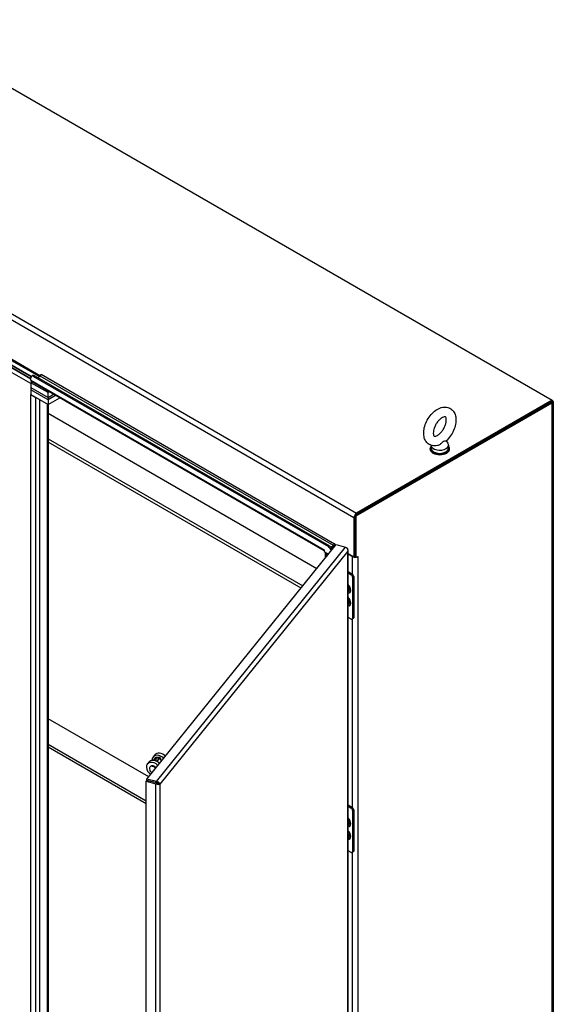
# Model space of a CAD drawing. Extents: x 807 to 1172, y 30 to 260.
# Tile 214 of 214: x 1126 to 1155, y 200 to 253. Entities that reach past the tile are written whole.
import ezdxf

# ---------------------------------------------------------------- set-up
doc = ezdxf.new("R2010")
doc.units = 0
doc.header["$LTSCALE"] = 4
doc.header["$MEASUREMENT"] = 0
doc.layers.get('0').update_dxf_attribs({"linetype": 'CONTINUOUS'})

msp = doc.modelspace()

# ---------------------------------------------------------------- linework, layer by layer
for p, q in [((1118.798, 253.417), (1154.647, 232.72)), ((1143.865, 226.325), (1108.015, 247.023)), ((1108.162, 247.277), (1144.011, 226.579)), ((1125.006, 235.009), (1126.739, 234.008)), ((1126.298, 234.004), (1125.006, 234.75)), ((1125.006, 234.75), (1126.298, 234.004)), ((1125.006, 234.62), (1126.277, 233.886)), ((1126.277, 233.886), (1125.006, 234.62)), ((1125.052, 235.06), (1126.802, 234.05)), ((1126.277, 233.627), (1125.006, 234.361)), ((1126.384, 234.062), (1126.321, 234.026)), ((1126.828, 234.135), (1126.833, 234.138)), ((1126.828, 234.089), (1126.828, 234.135)), ((1126.838, 234.13), (1142.805, 224.911)), ((1126.277, 233.807), (1126.277, 233.929)), ((1126.277, 233.807), (1142.245, 224.588)), ((1126.347, 233.71), (1126.277, 233.67)), ((1127.212, 233.13), (1126.277, 233.67)), ((1126.277, 233.67), (1126.277, 233.411)), ((1142.245, 224.531), (1126.312, 233.73)), ((1126.427, 234.016), (1126.489, 234.051)), ((1126.427, 234.016), (1142.47, 224.753)), ((1126.489, 234.051), (1142.532, 224.789)), ((1126.651, 233.958), (1126.781, 234.033)), ((1142.749, 224.814), (1126.781, 234.033)), ((1126.277, 233.411), (1127.212, 232.871)), ((1126.277, 233.411), (1127.212, 232.871)), ((1126.277, 233.411), (1126.277, 233.282)), ((1126.277, 233.282), (1126.277, 233.022)), ((1127.212, 232.742), (1126.277, 233.282)), ((1127.212, 232.742), (1126.277, 233.282)), ((1126.277, 233.022), (1127.212, 232.483)), ((1126.277, 233.022), (1126.552, 232.864)), ((1126.277, 191.915), (1126.277, 233.022)), ((1127.282, 233.17), (1127.212, 233.13)), ((1127.212, 232.871), (1127.212, 233.13)), ((1127.212, 232.871), (1127.506, 233.041)), ((1127.212, 232.871), (1127.506, 233.041)), ((1126.552, 191.757), (1126.552, 232.864)), ((1126.751, 232.749), (1126.751, 191.757)), ((1127.174, 192.001), (1127.174, 232.505)), ((1127.618, 232.976), (1127.212, 232.742)), ((1127.618, 232.976), (1127.212, 232.742)), ((1127.212, 232.871), (1127.212, 232.742)), ((1127.212, 232.483), (1127.843, 232.847)), ((1127.212, 232.742), (1127.212, 232.483)), ((1127.215, 232.484), (1127.215, 192.058)), ((1143.927, 226.459), (1154.591, 232.615)), ((1143.989, 226.423), (1154.653, 232.579)), ((1154.647, 232.72), (1144.011, 226.579)), ((1144.011, 226.507), (1154.647, 232.648)), ((1154.653, 232.579), (1154.591, 232.615)), ((1154.647, 232.72), (1154.647, 232.648)), ((1154.653, 232.716), (1154.647, 232.72)), ((1154.647, 232.713), (1154.653, 232.716)), ((1154.653, 182.893), (1154.653, 232.579)), ((1154.702, 232.648), (1154.702, 182.962)), ((1141.838, 223.555), (1127.215, 231.998)), ((1127.215, 230.616), (1141.077, 222.613)), ((1140.982, 222.495), (1127.215, 230.443)), ((1148.881, 230.504), (1148.973, 230.383)), ((1148.01, 230.057), (1148.01, 230.1)), ((1148.065, 230.264), (1148.065, 230.1)), ((1149.013, 230.273), (1149.013, 230.1)), ((1149.068, 230.057), (1149.068, 230.1)), ((1144.011, 226.579), (1144.011, 226.507)), ((1143.927, 226.361), (1143.865, 226.325)), ((1143.865, 226.325), (1143.865, 224.199)), ((1143.927, 224.209), (1143.927, 226.459)), ((1143.927, 226.459), (1143.989, 226.423)), ((1143.927, 224.235), (1143.927, 226.361)), ((1143.989, 224.174), (1143.989, 226.423)), ((1132.597, 212.113), (1142.892, 224.861)), ((1133.116, 211.974), (1143.412, 224.721)), ((1143.53, 224.502), (1133.301, 211.837)), ((1142.245, 224.588), (1142.245, 224.487)), ((1142.245, 224.588), (1142.245, 224.588)), ((1142.245, 224.588), (1142.245, 224.588)), ((1142.245, 224.588), (1142.245, 224.588)), ((1142.245, 224.487), (1142.481, 224.351)), ((1142.314, 224.145), (1142.314, 224.447)), ((1142.532, 224.789), (1142.47, 224.753)), ((1142.602, 224.729), (1142.749, 224.814)), ((1142.638, 224.678), (1142.749, 224.742)), ((1142.749, 224.742), (1142.638, 224.678)), ((1142.664, 224.621), (1142.729, 224.659)), ((1142.749, 224.742), (1142.749, 224.814)), ((1142.781, 224.723), (1142.749, 224.742)), ((1142.805, 224.911), (1142.81, 224.914)), ((1142.815, 224.906), (1142.815, 224.805)), ((1142.815, 224.805), (1142.837, 224.792)), ((1142.892, 224.861), (1143.412, 224.721)), ((1143.53, 180.991), (1143.53, 224.502)), ((1143.546, 181.014), (1143.546, 224.561)), ((1142.395, 224.401), (1142.363, 224.383)), ((1142.363, 224.383), (1142.363, 224.206)), ((1142.363, 224.383), (1142.461, 224.327)), ((1143.546, 224.383), (1143.865, 224.199)), ((1143.546, 224.347), (1143.781, 224.211)), ((1143.781, 224.211), (1143.812, 224.229)), ((1143.781, 223.261), (1143.781, 224.211)), ((1143.865, 224.199), (1143.927, 224.235)), ((1143.927, 224.209), (1143.989, 224.174)), ((1143.989, 224.174), (1144.073, 224.222)), ((1144.064, 224.217), (1144.073, 224.211)), ((1144.073, 224.211), (1144.073, 181.808)), ((1143.546, 223.397), (1143.777, 223.263)), ((1143.546, 223.325), (1143.715, 223.227)), ((1143.777, 223.263), (1143.715, 223.227)), ((1143.79, 223.098), (1143.852, 223.134)), ((1143.79, 223.098), (1143.79, 220.852)), ((1143.852, 223.134), (1143.852, 220.888)), ((1143.59, 222.39), (1143.587, 222.365)), ((1143.59, 221.699), (1143.587, 221.674)), ((1143.715, 220.809), (1143.546, 220.907)), ((1143.83, 220.84), (1143.768, 220.804)), ((1143.781, 210.566), (1143.781, 220.811)), ((1143.852, 220.888), (1143.79, 220.852)), ((1132.693, 212.233), (1127.215, 215.395)), ((1127.215, 214.013), (1132.559, 210.928)), ((1132.559, 210.755), (1127.215, 213.841)), ((1133.035, 213.264), (1132.925, 213.128)), ((1133.018, 213.421), (1132.929, 213.311)), ((1132.961, 213.126), (1133.072, 213.263)), ((1133.072, 213.263), (1133.277, 213.258)), ((1133.122, 213.08), (1133.072, 213.263)), ((1133.295, 213.28), (1133.09, 213.286)), ((1133.277, 213.258), (1133.13, 213.076)), ((1133.157, 213.062), (1133.314, 213.257)), ((1133.314, 213.257), (1133.366, 213.066)), ((1133.318, 213.269), (1133.372, 213.073)), ((1132.705, 213.034), (1132.615, 212.923)), ((1132.753, 212.757), (1132.78, 212.79)), ((1133.116, 211.974), (1132.597, 212.113)), ((1132.597, 212.041), (1132.597, 212.113)), ((1132.596, 212.041), (1132.559, 211.995)), ((1132.559, 211.995), (1133.079, 211.855)), ((1132.559, 168.355), (1132.559, 211.995)), ((1133.116, 211.901), (1132.596, 212.041)), ((1133.116, 211.902), (1132.597, 212.041)), ((1133.116, 211.901), (1133.079, 211.855)), ((1133.079, 168.215), (1133.079, 211.855)), ((1133.116, 211.902), (1133.116, 211.974)), ((1133.221, 211.859), (1133.301, 211.837)), ((1133.301, 211.837), (1133.301, 168.326)), ((1143.546, 210.702), (1143.777, 210.568)), ((1143.546, 210.63), (1143.715, 210.532)), ((1143.777, 210.568), (1143.715, 210.532)), ((1143.79, 210.403), (1143.852, 210.439)), ((1143.79, 210.403), (1143.79, 208.157)), ((1143.852, 210.439), (1143.852, 208.193)), ((1143.59, 209.695), (1143.587, 209.67)), ((1143.59, 209.004), (1143.587, 208.979)), ((1143.715, 208.114), (1143.546, 208.212)), ((1143.83, 208.145), (1143.768, 208.109)), ((1143.781, 197.871), (1143.781, 208.116)), ((1143.852, 208.193), (1143.79, 208.157))]:
    msp.add_line(p, q)
for centre, major_axis, ratio, start_param, end_param in [((1126.427, 233.843), (-0.106, 0.183), 0.57735, 5.497787, 7.068583), ((1126.489, 233.879), (-0.106, 0.183), 0.57735, 5.497787, 6.283185), ((1126.781, 234.098), (0.0397, 0.0687), 0.57735, 3.926991, 5.497787), ((1126.833, 234.133), (-0.00331, 0.00572), 0.57735, 3.926991, 7.068583), ((1126.396, 233.875), (-0.084, -0.145), 0.57735, 5.497787, 6.283185), ((1154.535, 232.648), (0.167, 0), 0.57735, 5.497787, 7.068583), ((1148.539, 230.273), (0.474, 0), 0.57735, 3.175404, 6.696629), ((1148.539, 230.1), (0.529, 0), 0.57735, 2.681474, 6.743304), ((1148.539, 230.057), (0.529, 0), 0.57735, 3.141593, 6.283185), ((1148.539, 230.1), (0.474, 0), 0.57735, 3.141593, 6.283185), ((1144.011, 226.41), (-0.103, -0.179), 0.57735, 3.926991, 5.497787), ((1142.363, 224.656), (-0.084, -0.145), 0.57735, 5.497787, 5.542766), ((1142.482, 224.451), (-0.167, 0), 0.57735, 0.043285, 0.785398), ((1142.47, 224.581), (0.106, -0.183), 0.57735, 0.931868, 2.356194), ((1142.532, 224.617), (-0.106, 0.183), 0.57735, 4.251455, 5.497787), ((1142.749, 224.879), (0.0397, 0.0687), 0.57735, 3.926991, 5.497787), ((1142.749, 224.879), (0.084, 0.145), 0.57735, 3.926991, 4.525361), ((1142.867, 224.674), (-0.167, 0), 0.57735, 5.027705, 5.497787), ((1142.81, 224.908), (-0.00331, 0.00572), 0.57735, 3.926991, 7.068583), ((1143.927, 224.296), (0.207, 0), 0.57735, 3.926991, 4.961455), ((1143.927, 224.296), (0.119, 0), 0.57735, 4.60883, 4.712389), ((1143.927, 224.296), (0.207, 0), 0.57735, 5.13844, 5.497787), ((1144.073, 224.217), (0.00331, 0.00572), 0.57735, 3.926991, 7.068583), ((1143.715, 223.141), (0.0529, -0.0916), 0.57735, 0.785398, 2.356194), ((1143.777, 223.177), (-0.0529, 0.0916), 0.57735, 3.926991, 5.497787), ((1143.491, 222.493), (0.144, -0.249), 0.57735, 5.76983, 8.367337), ((1143.484, 222.489), (0.134, -0.232), 0.57735, 5.826673, 8.310494), ((1143.46, 222.475), (0.099, -0.172), 0.57735, 0.051158, 1.69775), ((1143.446, 222.467), (0.101, -0.175), 0.57735, 6.273738, 7.863429), ((1143.491, 221.802), (0.144, -0.249), 0.57735, 5.76983, 8.367337), ((1143.484, 221.799), (0.134, -0.232), 0.57735, 5.826673, 8.310494), ((1143.46, 221.784), (0.099, -0.172), 0.57735, 0.051158, 1.69775), ((1143.446, 221.776), (0.101, -0.175), 0.57735, 6.273738, 7.863429), ((1143.715, 220.896), (0.0529, -0.0916), 0.57735, 5.497787, 7.068583), ((1143.777, 220.931), (0.0529, -0.0916), 0.57735, 0, 0.785398), ((1133.258, 213.045), (-0.329, 0.266), 0.739997, 4.543624, 6.888467), ((1133.347, 213.156), (-0.329, 0.266), 0.739997, 4.543624, 6.283185), ((1133.072, 213.263), (0.0408, 0.0112), 0.468368, 0.99277, 2.563567), ((1133.277, 213.258), (0.0408, 0.0112), 0.468368, 5.705159, 7.275956), ((1132.944, 212.657), (-0.329, 0.266), 0.739997, 4.543624, 8.022746), ((1133.034, 212.768), (-0.329, 0.266), 0.739997, 4.543624, 6.283185), ((1132.918, 212.624), (-0.165, 0.133), 0.739997, 4.369797, 8.196573), ((1132.944, 212.657), (-0.165, 0.133), 0.739997, 4.369797, 6.283185), ((1133.41, 211.68), (0.206, 0.766), 0.345066, 1.389693, 1.4189), ((1143.715, 210.446), (0.0529, -0.0916), 0.57735, 0.785398, 2.356194), ((1143.777, 210.482), (-0.0529, 0.0916), 0.57735, 3.926991, 5.497787), ((1143.491, 209.798), (0.144, -0.249), 0.57735, 5.76983, 8.367337), ((1143.484, 209.795), (0.134, -0.232), 0.57735, 5.826673, 8.310494), ((1143.46, 209.78), (0.099, -0.172), 0.57735, 0.051158, 1.69775), ((1143.446, 209.772), (0.101, -0.175), 0.57735, 6.273738, 7.863429), ((1143.491, 209.107), (0.144, -0.249), 0.57735, 5.76983, 8.367337), ((1143.484, 209.104), (0.134, -0.232), 0.57735, 5.826673, 8.310494), ((1143.46, 209.089), (0.099, -0.172), 0.57735, 0.051158, 1.69775), ((1143.446, 209.081), (0.101, -0.175), 0.57735, 6.273738, 7.863429), ((1143.715, 208.201), (0.0529, -0.0916), 0.57735, 5.497787, 7.068583), ((1143.777, 208.237), (0.0529, -0.0916), 0.57735, 0, 0.785398)]:
    msp.add_ellipse(centre, major_axis=major_axis, ratio=ratio, start_param=start_param, end_param=end_param)
for points, knots in [([(1148.408, 230.246), (1148.315, 230.226), (1148.217, 230.224), (1148.046, 230.265), (1147.975, 230.299), (1147.854, 230.391), (1147.805, 230.447), (1147.724, 230.58), (1147.696, 230.659), (1147.659, 230.84), (1147.656, 230.943), (1147.678, 231.163), (1147.706, 231.279), (1147.787, 231.505), (1147.841, 231.615), (1147.968, 231.821), (1148.042, 231.917), (1148.206, 232.086), (1148.296, 232.16), (1148.489, 232.276), (1148.591, 232.318), (1148.791, 232.352), (1148.888, 232.35), (1149.053, 232.303), (1149.122, 232.267), (1149.239, 232.171), (1149.286, 232.113), (1149.363, 231.975), (1149.389, 231.894), (1149.422, 231.709), (1149.422, 231.603), (1149.394, 231.382), (1149.363, 231.266), (1149.277, 231.041), (1149.222, 230.932), (1149.09, 230.728), (1149.015, 230.635), (1148.913, 230.533), (1148.893, 230.515), (1148.873, 230.497)], [0.305731, 0.305731, 0.305731, 0.305731, 0.617037, 0.617037, 0.859797, 0.859797, 1.092485, 1.092485, 1.361929, 1.361929, 1.693662, 1.693662, 2.053772, 2.053772, 2.410184, 2.410184, 2.764247, 2.764247, 3.122335, 3.122335, 3.4796, 3.4796, 3.783216, 3.783216, 4.022631, 4.022631, 4.25694, 4.25694, 4.531737, 4.531737, 4.868416, 4.868416, 5.228757, 5.228757, 5.584692, 5.584692, 5.938886, 5.938886, 6.021623, 6.021623, 6.021623, 6.021623]), ([(1148.408, 230.804), (1148.372, 230.783), (1148.34, 230.77), (1148.288, 230.756), (1148.269, 230.754), (1148.24, 230.756), (1148.237, 230.759), (1148.228, 230.765), (1148.221, 230.771), (1148.203, 230.806), (1148.194, 230.834), (1148.185, 230.905), (1148.184, 230.945), (1148.192, 231.038), (1148.202, 231.091), (1148.234, 231.202), (1148.256, 231.262), (1148.312, 231.38), (1148.346, 231.439), (1148.422, 231.548), (1148.463, 231.598), (1148.547, 231.683), (1148.589, 231.719), (1148.667, 231.773), (1148.704, 231.792), (1148.764, 231.815), (1148.789, 231.82), (1148.825, 231.823), (1148.834, 231.82), (1148.848, 231.815), (1148.852, 231.814), (1148.874, 231.774), (1148.884, 231.747), (1148.893, 231.677), (1148.895, 231.637), (1148.887, 231.545), (1148.878, 231.493), (1148.847, 231.381), (1148.825, 231.322), (1148.77, 231.204), (1148.736, 231.145), (1148.662, 231.035), (1148.621, 230.985), (1148.537, 230.898), (1148.495, 230.862), (1148.438, 230.822), (1148.423, 230.812), (1148.408, 230.804)], [0, 0, 0, 0, 0.255165, 0.255165, 0.509258, 0.509258, 0.843128, 0.843128, 1.146556, 1.146556, 1.432965, 1.432965, 1.684185, 1.684185, 1.94465, 1.94465, 2.216685, 2.216685, 2.495407, 2.495407, 2.774133, 2.774133, 3.045935, 3.045935, 3.305533, 3.305533, 3.556688, 3.556688, 3.839781, 3.839781, 4.270511, 4.270511, 4.564109, 4.564109, 4.815266, 4.815266, 5.075217, 5.075217, 5.346847, 5.346847, 5.625421, 5.625421, 5.904285, 5.904285, 6.176502, 6.176502, 6.283185, 6.283185, 6.283185, 6.283185]), ([(1148.725, 230.47), (1148.712, 230.462), (1148.699, 230.452), (1148.662, 230.417), (1148.638, 230.39), (1148.575, 230.331), (1148.536, 230.3), (1148.466, 230.263), (1148.437, 230.252), (1148.408, 230.246)], [0, 0, 0, 0, 0.062924, 0.062924, 0.1490706, 0.1490706, 0.2561051, 0.2561051, 0.3264105, 0.3264105, 0.3264105, 0.3264105]), ([(1148.873, 230.497), (1148.872, 230.496), (1148.871, 230.495), (1148.862, 230.49), (1148.847, 230.489), (1148.805, 230.488), (1148.776, 230.49), (1148.74, 230.478), (1148.733, 230.474), (1148.725, 230.47)], [1.669606, 1.669606, 1.669606, 1.669606, 1.6852455, 1.6852455, 1.8026878, 1.8026878, 1.9462224, 1.9462224, 1.9858069, 1.9858069, 1.9858069, 1.9858069]), ([(1143.412, 224.721), (1143.452, 224.7), (1143.492, 224.658), (1143.514, 224.608), (1143.528, 224.574), (1143.534, 224.537), (1143.53, 224.502)], [0, 0, 0, 0, 0.935327, 0.935327, 0.935327, 1.570796, 1.570796, 1.570796, 1.570796]), ([(1143.53, 224.502), (1143.552, 224.542), (1143.55, 224.588), (1143.525, 224.627), (1143.509, 224.653), (1143.483, 224.676), (1143.452, 224.693)], [0, 0, 0, 0, 0.935327, 0.935327, 0.935327, 1.553541, 1.553541, 1.553541, 1.553541]), ([(1143.546, 222.543), (1143.548, 222.539), (1143.55, 222.536), (1143.562, 222.516), (1143.569, 222.5), (1143.582, 222.467), (1143.586, 222.45), (1143.591, 222.42), (1143.592, 222.405), (1143.59, 222.392), (1143.59, 222.391), (1143.59, 222.39)], [2.2693683, 2.2693683, 2.2693683, 2.2693683, 2.3390642, 2.3390642, 2.641836, 2.641836, 2.9431355, 2.9431355, 3.2400744, 3.2400744, 3.2650124, 3.2650124, 3.2650124, 3.2650124]), ([(1143.546, 221.852), (1143.548, 221.849), (1143.55, 221.845), (1143.562, 221.826), (1143.569, 221.809), (1143.582, 221.776), (1143.586, 221.759), (1143.591, 221.729), (1143.592, 221.714), (1143.59, 221.701), (1143.59, 221.7), (1143.59, 221.699)], [2.2693683, 2.2693683, 2.2693683, 2.2693683, 2.3390642, 2.3390642, 2.641836, 2.641836, 2.9431355, 2.9431355, 3.2400744, 3.2400744, 3.2650124, 3.2650124, 3.2650124, 3.2650124]), ([(1133.079, 211.855), (1133.126, 211.829), (1133.184, 211.818), (1133.229, 211.819), (1133.26, 211.82), (1133.286, 211.827), (1133.301, 211.837)], [0, 0, 0, 0, 0.935327, 0.935327, 0.935327, 1.570796, 1.570796, 1.570796, 1.570796]), ([(1133.301, 211.837), (1133.294, 211.872), (1133.264, 211.912), (1133.219, 211.939), (1133.189, 211.958), (1133.153, 211.97), (1133.116, 211.974)], [0, 0, 0, 0, 0.935327, 0.935327, 0.935327, 1.570796, 1.570796, 1.570796, 1.570796]), ([(1133.221, 211.859), (1133.213, 211.873), (1133.189, 211.892), (1133.156, 211.899), (1133.144, 211.902), (1133.13, 211.903), (1133.116, 211.902)], [0, 0, 0, 0, 1.127197, 1.127197, 1.127197, 1.570796, 1.570796, 1.570796, 1.570796]), ([(1133.221, 211.859), (1133.209, 211.859), (1133.18, 211.863), (1133.15, 211.878), (1133.138, 211.884), (1133.126, 211.892), (1133.116, 211.901)], [0, 0, 0, 0, 1.127197, 1.127197, 1.127197, 1.570796, 1.570796, 1.570796, 1.570796]), ([(1143.546, 209.848), (1143.548, 209.844), (1143.55, 209.841), (1143.562, 209.822), (1143.569, 209.805), (1143.582, 209.772), (1143.586, 209.755), (1143.591, 209.725), (1143.592, 209.71), (1143.59, 209.697), (1143.59, 209.696), (1143.59, 209.695)], [2.2693683, 2.2693683, 2.2693683, 2.2693683, 2.3390642, 2.3390642, 2.641836, 2.641836, 2.9431355, 2.9431355, 3.2400744, 3.2400744, 3.2650124, 3.2650124, 3.2650124, 3.2650124]), ([(1143.546, 209.157), (1143.548, 209.154), (1143.55, 209.15), (1143.562, 209.131), (1143.569, 209.114), (1143.582, 209.081), (1143.586, 209.065), (1143.591, 209.034), (1143.592, 209.019), (1143.59, 209.006), (1143.59, 209.005), (1143.59, 209.004)], [2.2693683, 2.2693683, 2.2693683, 2.2693683, 2.3390642, 2.3390642, 2.641836, 2.641836, 2.9431355, 2.9431355, 3.2400744, 3.2400744, 3.2650124, 3.2650124, 3.2650124, 3.2650124])]:
    msp.add_open_spline(points, degree=3, knots=knots)
msp.add_open_spline([(1133.062, 211.915), (1133.062, 211.916), (1133.062, 211.916), (1133.062, 211.916)], degree=3)

doc.saveas('drawing.dxf')
